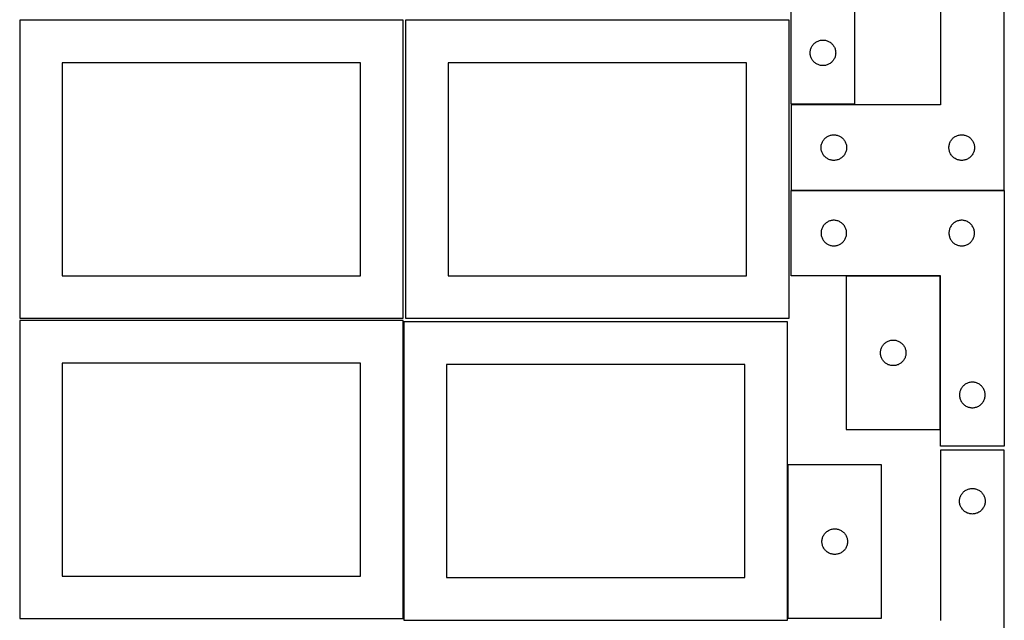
# Model space of a CAD drawing. Header units: millimetres. Extents: x 7 to 1243, y 7 to 2493.
# Tile 3 of 21: x 550 to 1243, y 428 to 851. Entities that reach past the tile are written whole.
import ezdxf

# ---------------------------------------------------------------- set-up
doc = ezdxf.new("R2010")
doc.units = ezdxf.units.MM
doc.layers.add('COMMON', color=5, linetype='CONTINUOUS', true_color=0x0000ff)
doc.layers.add('CUT', color=7, linetype='CONTINUOUS', true_color=0x000000)

msp = doc.modelspace()

# ---------------------------------------------------------------- linework, layer by layer
at = {"layer": 'COMMON'}
for p, q in [((1242.604731, 731.183871), (1092.604731, 731.183871)), ((1197.504731, 670.727906), (1197.504731, 562.727906))]:
    msp.add_line(p, q, dxfattribs=at)
at = {"layer": 'CUT'}
for p, q in [((1092.420705, 972.003127), (1092.420705, 792.003127)), ((1137.420705, 792.003127), (1137.420705, 912.003127)), ((1197.604731, 911.283871), (1197.604731, 791.283871)), ((1242.604731, 731.283871), (1242.604731, 911.283871)), ((819.562864, 851.083864), (549.562864, 851.083864)), ((549.562864, 851.083864), (549.562864, 641.083864)), ((819.562864, 641.083864), (819.562864, 851.083864)), ((1091.083738, 851.083864), (821.083738, 851.083864)), ((821.083738, 851.083864), (821.083738, 641.083864)), ((1091.083738, 641.083864), (1091.083738, 851.083864)), ((1106.605789, 831.447277), (1106.84885, 831.983725)), ((1106.84885, 831.983725), (1107.126476, 832.503127)), ((1107.126476, 832.503127), (1107.437478, 833.003259)), ((1107.437478, 833.003259), (1107.780525, 833.481979)), ((1107.780525, 833.481979), (1108.154147, 833.937239)), ((1108.154147, 833.937239), (1108.556744, 834.367088)), ((1108.556744, 834.367088), (1108.986593, 834.769685)), ((1108.986593, 834.769685), (1109.441852, 835.143307)), ((1109.441852, 835.143307), (1109.920573, 835.486353)), ((1109.920573, 835.486353), (1110.420705, 835.797355)), ((1110.420705, 835.797355), (1110.940107, 836.074981)), ((1110.940107, 836.074981), (1111.476554, 836.318042)), ((1111.476554, 836.318042), (1112.02775, 836.525498)), ((1112.02775, 836.525498), (1112.591334, 836.696459)), ((1112.591334, 836.696459), (1113.164892, 836.830194)), ((1113.164892, 836.830194), (1113.745969, 836.92613)), ((1113.745969, 836.92613), (1114.332077, 836.983857)), ((1114.332077, 836.983857), (1114.920705, 837.003127)), ((1114.920705, 837.003127), (1115.509333, 836.983857)), ((1115.509333, 836.983857), (1116.095441, 836.92613)), ((1116.095441, 836.92613), (1116.676518, 836.830194)), ((1116.676518, 836.830194), (1117.250076, 836.696459)), ((1117.250076, 836.696459), (1117.81366, 836.525498)), ((1117.81366, 836.525498), (1118.364856, 836.318042)), ((1118.364856, 836.318042), (1118.901303, 836.074981)), ((1118.901303, 836.074981), (1119.420705, 835.797355)), ((1119.420705, 835.797355), (1119.920837, 835.486353)), ((1119.920837, 835.486353), (1120.399558, 835.143307)), ((1120.399558, 835.143307), (1120.854817, 834.769685)), ((1120.854817, 834.769685), (1121.284666, 834.367088)), ((1121.284666, 834.367088), (1121.687263, 833.937239)), ((1121.687263, 833.937239), (1122.060885, 833.481979)), ((1122.060885, 833.481979), (1122.403931, 833.003259)), ((1122.403931, 833.003259), (1122.714934, 832.503127)), ((1122.714934, 832.503127), (1122.99256, 831.983725)), ((1122.99256, 831.983725), (1123.235621, 831.447277)), ((1105.920705, 828.003127), (1105.939975, 828.591755)), ((1105.939975, 827.414498), (1105.920705, 828.003127)), ((1105.939975, 828.591755), (1105.997701, 829.177862)), ((1105.997701, 826.828391), (1105.939975, 827.414498)), ((1105.997701, 829.177862), (1106.093637, 829.758939)), ((1106.093637, 826.247314), (1105.997701, 826.828391)), ((1106.093637, 829.758939), (1106.227372, 830.332498)), ((1106.227372, 825.673755), (1106.093637, 826.247314)), ((1106.227372, 830.332498), (1106.398334, 830.896082)), ((1106.398334, 825.110171), (1106.227372, 825.673755)), ((1106.398334, 830.896082), (1106.605789, 831.447277)), ((1106.605789, 824.558976), (1106.398334, 825.110171)), ((1123.235621, 831.447277), (1123.443076, 830.896082)), ((1123.443076, 825.110171), (1123.235621, 824.558976)), ((1123.443076, 830.896082), (1123.614037, 830.332498)), ((1123.614037, 825.673755), (1123.443076, 825.110171)), ((1123.614037, 830.332498), (1123.747772, 829.758939)), ((1123.747772, 826.247314), (1123.614037, 825.673755)), ((1123.747772, 829.758939), (1123.843709, 829.177862)), ((1123.843709, 826.828391), (1123.747772, 826.247314)), ((1123.843709, 829.177862), (1123.901435, 828.591755)), ((1123.901435, 827.414498), (1123.843709, 826.828391)), ((1123.901435, 828.591755), (1123.920705, 828.003127)), ((1123.920705, 828.003127), (1123.901435, 827.414498)), ((789.562864, 821.083864), (579.562864, 821.083864)), ((579.562864, 821.083864), (579.562864, 671.083864)), ((789.562864, 671.083864), (789.562864, 821.083864)), ((1061.083738, 821.083864), (851.083738, 821.083864)), ((851.083738, 821.083864), (851.083738, 671.083864)), ((1061.083738, 671.083864), (1061.083738, 821.083864)), ((1106.84885, 824.022528), (1106.605789, 824.558976)), ((1107.126476, 823.503127), (1106.84885, 824.022528)), ((1107.437478, 823.002994), (1107.126476, 823.503127)), ((1107.780525, 822.524274), (1107.437478, 823.002994)), ((1108.154147, 822.069014), (1107.780525, 822.524274)), ((1108.556744, 821.639166), (1108.154147, 822.069014)), ((1108.986593, 821.236568), (1108.556744, 821.639166)), ((1109.441852, 820.862946), (1108.986593, 821.236568)), ((1109.920573, 820.5199), (1109.441852, 820.862946)), ((1110.420705, 820.208898), (1109.920573, 820.5199)), ((1110.940107, 819.931272), (1110.420705, 820.208898)), ((1111.476554, 819.688211), (1110.940107, 819.931272)), ((1112.02775, 819.480755), (1111.476554, 819.688211)), ((1112.591334, 819.309794), (1112.02775, 819.480755)), ((1113.164892, 819.176059), (1112.591334, 819.309794)), ((1113.745969, 819.080123), (1113.164892, 819.176059)), ((1114.332077, 819.022396), (1113.745969, 819.080123)), ((1114.920705, 819.003127), (1114.332077, 819.022396)), ((1115.509333, 819.022396), (1114.920705, 819.003127)), ((1116.095441, 819.080123), (1115.509333, 819.022396)), ((1116.676518, 819.176059), (1116.095441, 819.080123)), ((1117.250076, 819.309794), (1116.676518, 819.176059)), ((1117.81366, 819.480755), (1117.250076, 819.309794)), ((1118.364856, 819.688211), (1117.81366, 819.480755)), ((1118.901303, 819.931272), (1118.364856, 819.688211)), ((1119.420705, 820.208898), (1118.901303, 819.931272)), ((1119.920837, 820.5199), (1119.420705, 820.208898)), ((1120.399558, 820.862946), (1119.920837, 820.5199)), ((1120.854817, 821.236568), (1120.399558, 820.862946)), ((1121.284666, 821.639166), (1120.854817, 821.236568)), ((1121.687263, 822.069014), (1121.284666, 821.639166)), ((1122.060885, 822.524274), (1121.687263, 822.069014)), ((1122.403931, 823.002994), (1122.060885, 822.524274)), ((1122.714934, 823.503127), (1122.403931, 823.002994)), ((1122.99256, 824.022528), (1122.714934, 823.503127)), ((1123.235621, 824.558976), (1122.99256, 824.022528)), ((1092.420705, 792.003127), (1137.420705, 792.003127)), ((1197.604731, 791.283871), (1092.604731, 791.283871)), ((1092.604731, 791.283871), (1092.604731, 731.283871)), ((1118.104731, 769.0781), (1118.624133, 769.355726)), ((1118.624133, 769.355726), (1119.16058, 769.598787)), ((1119.16058, 769.598787), (1119.711776, 769.806242)), ((1119.711776, 769.806242), (1120.27536, 769.977204)), ((1120.27536, 769.977204), (1120.848918, 770.110939)), ((1120.848918, 770.110939), (1121.429996, 770.206875)), ((1121.429996, 770.206875), (1122.016103, 770.264602)), ((1122.016103, 770.264602), (1122.604731, 770.283871)), ((1122.604731, 770.283871), (1123.19336, 770.264602)), ((1123.19336, 770.264602), (1123.779467, 770.206875)), ((1123.779467, 770.206875), (1124.360544, 770.110939)), ((1124.360544, 770.110939), (1124.934103, 769.977204)), ((1124.934103, 769.977204), (1125.497687, 769.806242)), ((1125.497687, 769.806242), (1126.048882, 769.598787)), ((1126.048882, 769.598787), (1126.58533, 769.355726)), ((1126.58533, 769.355726), (1127.104731, 769.0781)), ((1208.104731, 769.0781), (1208.624133, 769.355726)), ((1208.624133, 769.355726), (1209.16058, 769.598787)), ((1209.16058, 769.598787), (1209.711776, 769.806242)), ((1209.711776, 769.806242), (1210.27536, 769.977204)), ((1210.27536, 769.977204), (1210.848918, 770.110939)), ((1210.848918, 770.110939), (1211.429996, 770.206875)), ((1211.429996, 770.206875), (1212.016103, 770.264602)), ((1212.016103, 770.264602), (1212.604731, 770.283871)), ((1212.604731, 770.283871), (1213.19336, 770.264602)), ((1213.19336, 770.264602), (1213.779467, 770.206875)), ((1213.779467, 770.206875), (1214.360544, 770.110939)), ((1214.360544, 770.110939), (1214.934103, 769.977204)), ((1214.934103, 769.977204), (1215.497687, 769.806242)), ((1215.497687, 769.806242), (1216.048882, 769.598787)), ((1216.048882, 769.598787), (1216.58533, 769.355726)), ((1216.58533, 769.355726), (1217.104731, 769.0781)), ((1113.624001, 761.872499), (1113.681728, 762.458607)), ((1113.681728, 762.458607), (1113.777664, 763.039684)), ((1113.777664, 763.039684), (1113.911399, 763.613243)), ((1113.911399, 763.613243), (1114.08236, 764.176827)), ((1114.08236, 764.176827), (1114.289816, 764.728022)), ((1114.289816, 764.728022), (1114.532877, 765.26447)), ((1114.532877, 765.26447), (1114.810503, 765.783871)), ((1114.810503, 765.783871), (1115.121505, 766.284003)), ((1115.121505, 766.284003), (1115.464551, 766.762724)), ((1115.464551, 766.762724), (1115.838173, 767.217984)), ((1115.838173, 767.217984), (1116.24077, 767.647832)), ((1116.24077, 767.647832), (1116.670619, 768.05043)), ((1116.670619, 768.05043), (1117.125879, 768.424051)), ((1117.125879, 768.424051), (1117.604599, 768.767098)), ((1117.604599, 768.767098), (1118.104731, 769.0781)), ((1127.104731, 769.0781), (1127.604863, 768.767098)), ((1127.604863, 768.767098), (1128.083584, 768.424051)), ((1128.083584, 768.424051), (1128.538844, 768.05043)), ((1128.538844, 768.05043), (1128.968692, 767.647832)), ((1128.968692, 767.647832), (1129.37129, 767.217984)), ((1129.37129, 767.217984), (1129.744911, 766.762724)), ((1129.744911, 766.762724), (1130.087958, 766.284003)), ((1130.087958, 766.284003), (1130.39896, 765.783871)), ((1130.39896, 765.783871), (1130.676586, 765.26447)), ((1130.676586, 765.26447), (1130.919647, 764.728022)), ((1130.919647, 764.728022), (1131.127103, 764.176827)), ((1131.127103, 764.176827), (1131.298064, 763.613243)), ((1131.298064, 763.613243), (1131.431799, 763.039684)), ((1131.431799, 763.039684), (1131.527735, 762.458607)), ((1131.527735, 762.458607), (1131.585462, 761.872499)), ((1203.624001, 761.872499), (1203.681728, 762.458607)), ((1203.681728, 762.458607), (1203.777664, 763.039684)), ((1203.777664, 763.039684), (1203.911399, 763.613243)), ((1203.911399, 763.613243), (1204.08236, 764.176827)), ((1204.08236, 764.176827), (1204.289816, 764.728022)), ((1204.289816, 764.728022), (1204.532877, 765.26447)), ((1204.532877, 765.26447), (1204.810503, 765.783871)), ((1204.810503, 765.783871), (1205.121505, 766.284003)), ((1205.121505, 766.284003), (1205.464551, 766.762724)), ((1205.464551, 766.762724), (1205.838173, 767.217984)), ((1205.838173, 767.217984), (1206.24077, 767.647832)), ((1206.24077, 767.647832), (1206.670619, 768.05043)), ((1206.670619, 768.05043), (1207.125879, 768.424051)), ((1207.125879, 768.424051), (1207.604599, 768.767098)), ((1207.604599, 768.767098), (1208.104731, 769.0781)), ((1217.104731, 769.0781), (1217.604863, 768.767098)), ((1217.604863, 768.767098), (1218.083584, 768.424051)), ((1218.083584, 768.424051), (1218.538844, 768.05043)), ((1218.538844, 768.05043), (1218.968692, 767.647832)), ((1218.968692, 767.647832), (1219.37129, 767.217984)), ((1219.37129, 767.217984), (1219.744911, 766.762724)), ((1219.744911, 766.762724), (1220.087958, 766.284003)), ((1220.087958, 766.284003), (1220.39896, 765.783871)), ((1220.39896, 765.783871), (1220.676586, 765.26447)), ((1220.676586, 765.26447), (1220.919647, 764.728022)), ((1220.919647, 764.728022), (1221.127103, 764.176827)), ((1221.127103, 764.176827), (1221.298064, 763.613243)), ((1221.298064, 763.613243), (1221.431799, 763.039684)), ((1221.431799, 763.039684), (1221.527735, 762.458607)), ((1221.527735, 762.458607), (1221.585462, 761.872499)), ((1113.604731, 761.283871), (1113.624001, 761.872499)), ((1113.624001, 760.695243), (1113.604731, 761.283871)), ((1113.681728, 760.109136), (1113.624001, 760.695243)), ((1113.777664, 759.528058), (1113.681728, 760.109136)), ((1113.911399, 758.9545), (1113.777664, 759.528058)), ((1114.08236, 758.390916), (1113.911399, 758.9545)), ((1114.289816, 757.83972), (1114.08236, 758.390916)), ((1114.532877, 757.303273), (1114.289816, 757.83972)), ((1114.810503, 756.783871), (1114.532877, 757.303273)), ((1115.121505, 756.283739), (1114.810503, 756.783871)), ((1115.464551, 755.805018), (1115.121505, 756.283739)), ((1115.838173, 755.349759), (1115.464551, 755.805018)), ((1129.744911, 755.805018), (1129.37129, 755.349759)), ((1130.087958, 756.283739), (1129.744911, 755.805018)), ((1130.39896, 756.783871), (1130.087958, 756.283739)), ((1130.676586, 757.303273), (1130.39896, 756.783871)), ((1130.919647, 757.83972), (1130.676586, 757.303273)), ((1131.127103, 758.390916), (1130.919647, 757.83972)), ((1131.298064, 758.9545), (1131.127103, 758.390916)), ((1131.431799, 759.528058), (1131.298064, 758.9545)), ((1131.527735, 760.109136), (1131.431799, 759.528058)), ((1131.585462, 760.695243), (1131.527735, 760.109136)), ((1131.585462, 761.872499), (1131.604731, 761.283871)), ((1131.604731, 761.283871), (1131.585462, 760.695243)), ((1203.604731, 761.283871), (1203.624001, 761.872499)), ((1203.624001, 760.695243), (1203.604731, 761.283871)), ((1203.681728, 760.109136), (1203.624001, 760.695243)), ((1203.777664, 759.528058), (1203.681728, 760.109136)), ((1203.911399, 758.9545), (1203.777664, 759.528058)), ((1204.08236, 758.390916), (1203.911399, 758.9545)), ((1204.289816, 757.83972), (1204.08236, 758.390916)), ((1204.532877, 757.303273), (1204.289816, 757.83972)), ((1204.810503, 756.783871), (1204.532877, 757.303273)), ((1205.121505, 756.283739), (1204.810503, 756.783871)), ((1205.464551, 755.805018), (1205.121505, 756.283739)), ((1205.838173, 755.349759), (1205.464551, 755.805018)), ((1219.744911, 755.805018), (1219.37129, 755.349759)), ((1220.087958, 756.283739), (1219.744911, 755.805018)), ((1220.39896, 756.783871), (1220.087958, 756.283739)), ((1220.676586, 757.303273), (1220.39896, 756.783871)), ((1220.919647, 757.83972), (1220.676586, 757.303273)), ((1221.127103, 758.390916), (1220.919647, 757.83972)), ((1221.298064, 758.9545), (1221.127103, 758.390916)), ((1221.431799, 759.528058), (1221.298064, 758.9545)), ((1221.527735, 760.109136), (1221.431799, 759.528058)), ((1221.585462, 760.695243), (1221.527735, 760.109136)), ((1221.585462, 761.872499), (1221.604731, 761.283871)), ((1221.604731, 761.283871), (1221.585462, 760.695243)), ((1116.24077, 754.91991), (1115.838173, 755.349759)), ((1116.670619, 754.517313), (1116.24077, 754.91991)), ((1117.125879, 754.143691), (1116.670619, 754.517313)), ((1117.604599, 753.800645), (1117.125879, 754.143691)), ((1118.104731, 753.489643), (1117.604599, 753.800645)), ((1118.624133, 753.212017), (1118.104731, 753.489643)), ((1119.16058, 752.968956), (1118.624133, 753.212017)), ((1119.711776, 752.7615), (1119.16058, 752.968956)), ((1120.27536, 752.590539), (1119.711776, 752.7615)), ((1120.848918, 752.456804), (1120.27536, 752.590539)), ((1121.429996, 752.360868), (1120.848918, 752.456804)), ((1122.016103, 752.303141), (1121.429996, 752.360868)), ((1122.604731, 752.283871), (1122.016103, 752.303141)), ((1123.19336, 752.303141), (1122.604731, 752.283871)), ((1123.779467, 752.360868), (1123.19336, 752.303141)), ((1124.360544, 752.456804), (1123.779467, 752.360868)), ((1124.934103, 752.590539), (1124.360544, 752.456804)), ((1125.497687, 752.7615), (1124.934103, 752.590539)), ((1126.048882, 752.968956), (1125.497687, 752.7615)), ((1126.58533, 753.212017), (1126.048882, 752.968956)), ((1127.104731, 753.489643), (1126.58533, 753.212017)), ((1127.604863, 753.800645), (1127.104731, 753.489643)), ((1128.083584, 754.143691), (1127.604863, 753.800645)), ((1128.538844, 754.517313), (1128.083584, 754.143691)), ((1128.968692, 754.91991), (1128.538844, 754.517313)), ((1129.37129, 755.349759), (1128.968692, 754.91991)), ((1206.24077, 754.91991), (1205.838173, 755.349759)), ((1206.670619, 754.517313), (1206.24077, 754.91991)), ((1207.125879, 754.143691), (1206.670619, 754.517313)), ((1207.604599, 753.800645), (1207.125879, 754.143691)), ((1208.104731, 753.489643), (1207.604599, 753.800645)), ((1208.624133, 753.212017), (1208.104731, 753.489643)), ((1209.16058, 752.968956), (1208.624133, 753.212017)), ((1209.711776, 752.7615), (1209.16058, 752.968956)), ((1210.27536, 752.590539), (1209.711776, 752.7615)), ((1210.848918, 752.456804), (1210.27536, 752.590539)), ((1211.429996, 752.360868), (1210.848918, 752.456804)), ((1212.016103, 752.303141), (1211.429996, 752.360868)), ((1212.604731, 752.283871), (1212.016103, 752.303141)), ((1213.19336, 752.303141), (1212.604731, 752.283871)), ((1213.779467, 752.360868), (1213.19336, 752.303141)), ((1214.360544, 752.456804), (1213.779467, 752.360868)), ((1214.934103, 752.590539), (1214.360544, 752.456804)), ((1215.497687, 752.7615), (1214.934103, 752.590539)), ((1216.048882, 752.968956), (1215.497687, 752.7615)), ((1216.58533, 753.212017), (1216.048882, 752.968956)), ((1217.104731, 753.489643), (1216.58533, 753.212017)), ((1217.604863, 753.800645), (1217.104731, 753.489643)), ((1218.083584, 754.143691), (1217.604863, 753.800645)), ((1218.538844, 754.517313), (1218.083584, 754.143691)), ((1218.968692, 754.91991), (1218.538844, 754.517313)), ((1219.37129, 755.349759), (1218.968692, 754.91991)), ((1092.604731, 731.283871), (1242.604731, 731.283871)), ((1092.604731, 671.08387), (1092.604731, 731.08387)), ((1092.604731, 731.08387), (1242.604731, 731.08387)), ((1242.604731, 731.08387), (1242.604731, 551.08387)), ((1115.838173, 707.017983), (1115.464551, 706.562723)), ((1116.24077, 707.447831), (1115.838173, 707.017983)), ((1116.670619, 707.850429), (1116.24077, 707.447831)), ((1117.125879, 708.22405), (1116.670619, 707.850429)), ((1117.604599, 708.567097), (1117.125879, 708.22405)), ((1118.104731, 708.878099), (1117.604599, 708.567097)), ((1118.624133, 709.155725), (1118.104731, 708.878099)), ((1119.16058, 709.398786), (1118.624133, 709.155725)), ((1119.711776, 709.606241), (1119.16058, 709.398786)), ((1120.27536, 709.777203), (1119.711776, 709.606241)), ((1120.848918, 709.910938), (1120.27536, 709.777203)), ((1121.429996, 710.006874), (1120.848918, 709.910938)), ((1122.016103, 710.064601), (1121.429996, 710.006874)), ((1122.604731, 710.08387), (1122.016103, 710.064601)), ((1123.19336, 710.064601), (1122.604731, 710.08387)), ((1123.779467, 710.006874), (1123.19336, 710.064601)), ((1124.360544, 709.910938), (1123.779467, 710.006874)), ((1124.934103, 709.777203), (1124.360544, 709.910938)), ((1125.497687, 709.606241), (1124.934103, 709.777203)), ((1126.048882, 709.398786), (1125.497687, 709.606241)), ((1126.58533, 709.155725), (1126.048882, 709.398786)), ((1127.104731, 708.878099), (1126.58533, 709.155725)), ((1127.604863, 708.567097), (1127.104731, 708.878099)), ((1128.083584, 708.22405), (1127.604863, 708.567097)), ((1128.538844, 707.850429), (1128.083584, 708.22405)), ((1128.968692, 707.447831), (1128.538844, 707.850429)), ((1129.37129, 707.017983), (1128.968692, 707.447831)), ((1129.744911, 706.562723), (1129.37129, 707.017983)), ((1205.838173, 707.017983), (1205.464551, 706.562723)), ((1206.24077, 707.447831), (1205.838173, 707.017983)), ((1206.670619, 707.850429), (1206.24077, 707.447831)), ((1207.125879, 708.22405), (1206.670619, 707.850429)), ((1207.604599, 708.567097), (1207.125879, 708.22405)), ((1208.104731, 708.878099), (1207.604599, 708.567097)), ((1208.624133, 709.155725), (1208.104731, 708.878099)), ((1209.16058, 709.398786), (1208.624133, 709.155725)), ((1209.711776, 709.606241), (1209.16058, 709.398786)), ((1210.27536, 709.777203), (1209.711776, 709.606241)), ((1210.848918, 709.910938), (1210.27536, 709.777203)), ((1211.429996, 710.006874), (1210.848918, 709.910938)), ((1212.016103, 710.064601), (1211.429996, 710.006874)), ((1212.604731, 710.08387), (1212.016103, 710.064601)), ((1213.19336, 710.064601), (1212.604731, 710.08387)), ((1213.779467, 710.006874), (1213.19336, 710.064601)), ((1214.360544, 709.910938), (1213.779467, 710.006874)), ((1214.934103, 709.777203), (1214.360544, 709.910938)), ((1215.497687, 709.606241), (1214.934103, 709.777203)), ((1216.048882, 709.398786), (1215.497687, 709.606241)), ((1216.58533, 709.155725), (1216.048882, 709.398786)), ((1217.104731, 708.878099), (1216.58533, 709.155725)), ((1217.604863, 708.567097), (1217.104731, 708.878099)), ((1218.083584, 708.22405), (1217.604863, 708.567097)), ((1218.538844, 707.850429), (1218.083584, 708.22405)), ((1218.968692, 707.447831), (1218.538844, 707.850429)), ((1219.37129, 707.017983), (1218.968692, 707.447831)), ((1219.744911, 706.562723), (1219.37129, 707.017983)), ((1113.624001, 701.672498), (1113.604731, 701.08387)), ((1113.604731, 701.08387), (1113.624001, 700.495242)), ((1113.681728, 702.258606), (1113.624001, 701.672498)), ((1113.624001, 700.495242), (1113.681728, 699.909135)), ((1113.777664, 702.839683), (1113.681728, 702.258606)), ((1113.911399, 703.413242), (1113.777664, 702.839683)), ((1114.08236, 703.976826), (1113.911399, 703.413242)), ((1114.289816, 704.528021), (1114.08236, 703.976826)), ((1114.532877, 705.064469), (1114.289816, 704.528021)), ((1114.810503, 705.58387), (1114.532877, 705.064469)), ((1115.121505, 706.084002), (1114.810503, 705.58387)), ((1115.464551, 706.562723), (1115.121505, 706.084002)), ((1130.087958, 706.084002), (1129.744911, 706.562723)), ((1130.39896, 705.58387), (1130.087958, 706.084002)), ((1130.676586, 705.064469), (1130.39896, 705.58387)), ((1130.919647, 704.528021), (1130.676586, 705.064469)), ((1131.127103, 703.976826), (1130.919647, 704.528021)), ((1131.298064, 703.413242), (1131.127103, 703.976826)), ((1131.431799, 702.839683), (1131.298064, 703.413242)), ((1131.527735, 702.258606), (1131.431799, 702.839683)), ((1131.585462, 701.672498), (1131.527735, 702.258606)), ((1131.527735, 699.909135), (1131.585462, 700.495242)), ((1131.604731, 701.08387), (1131.585462, 701.672498)), ((1131.585462, 700.495242), (1131.604731, 701.08387)), ((1203.624001, 701.672498), (1203.604731, 701.08387)), ((1203.604731, 701.08387), (1203.624001, 700.495242)), ((1203.681728, 702.258606), (1203.624001, 701.672498)), ((1203.624001, 700.495242), (1203.681728, 699.909135)), ((1203.777664, 702.839683), (1203.681728, 702.258606)), ((1203.911399, 703.413242), (1203.777664, 702.839683)), ((1204.08236, 703.976826), (1203.911399, 703.413242)), ((1204.289816, 704.528021), (1204.08236, 703.976826)), ((1204.532877, 705.064469), (1204.289816, 704.528021)), ((1204.810503, 705.58387), (1204.532877, 705.064469)), ((1205.121505, 706.084002), (1204.810503, 705.58387)), ((1205.464551, 706.562723), (1205.121505, 706.084002)), ((1220.087958, 706.084002), (1219.744911, 706.562723)), ((1220.39896, 705.58387), (1220.087958, 706.084002)), ((1220.676586, 705.064469), (1220.39896, 705.58387)), ((1220.919647, 704.528021), (1220.676586, 705.064469)), ((1221.127103, 703.976826), (1220.919647, 704.528021)), ((1221.298064, 703.413242), (1221.127103, 703.976826)), ((1221.431799, 702.839683), (1221.298064, 703.413242)), ((1221.527735, 702.258606), (1221.431799, 702.839683)), ((1221.585462, 701.672498), (1221.527735, 702.258606)), ((1221.527735, 699.909135), (1221.585462, 700.495242)), ((1221.604731, 701.08387), (1221.585462, 701.672498)), ((1221.585462, 700.495242), (1221.604731, 701.08387)), ((1113.681728, 699.909135), (1113.777664, 699.328057)), ((1113.777664, 699.328057), (1113.911399, 698.754499)), ((1113.911399, 698.754499), (1114.08236, 698.190915)), ((1114.08236, 698.190915), (1114.289816, 697.639719)), ((1114.289816, 697.639719), (1114.532877, 697.103272)), ((1114.532877, 697.103272), (1114.810503, 696.58387)), ((1114.810503, 696.58387), (1115.121505, 696.083738)), ((1115.121505, 696.083738), (1115.464551, 695.605017)), ((1115.464551, 695.605017), (1115.838173, 695.149758)), ((1115.838173, 695.149758), (1116.24077, 694.719909)), ((1116.24077, 694.719909), (1116.670619, 694.317312)), ((1116.670619, 694.317312), (1117.125879, 693.94369)), ((1117.125879, 693.94369), (1117.604599, 693.600644)), ((1117.604599, 693.600644), (1118.104731, 693.289642)), ((1118.104731, 693.289642), (1118.624133, 693.012016)), ((1126.58533, 693.012016), (1127.104731, 693.289642)), ((1127.104731, 693.289642), (1127.604863, 693.600644)), ((1127.604863, 693.600644), (1128.083584, 693.94369)), ((1128.083584, 693.94369), (1128.538844, 694.317312)), ((1128.538844, 694.317312), (1128.968692, 694.719909)), ((1128.968692, 694.719909), (1129.37129, 695.149758)), ((1129.37129, 695.149758), (1129.744911, 695.605017)), ((1129.744911, 695.605017), (1130.087958, 696.083738)), ((1130.087958, 696.083738), (1130.39896, 696.58387)), ((1130.39896, 696.58387), (1130.676586, 697.103272)), ((1130.676586, 697.103272), (1130.919647, 697.639719)), ((1130.919647, 697.639719), (1131.127103, 698.190915)), ((1131.127103, 698.190915), (1131.298064, 698.754499)), ((1131.298064, 698.754499), (1131.431799, 699.328057)), ((1131.431799, 699.328057), (1131.527735, 699.909135)), ((1203.681728, 699.909135), (1203.777664, 699.328057)), ((1203.777664, 699.328057), (1203.911399, 698.754499)), ((1203.911399, 698.754499), (1204.08236, 698.190915)), ((1204.08236, 698.190915), (1204.289816, 697.639719)), ((1204.289816, 697.639719), (1204.532877, 697.103272)), ((1204.532877, 697.103272), (1204.810503, 696.58387)), ((1204.810503, 696.58387), (1205.121505, 696.083738)), ((1205.121505, 696.083738), (1205.464551, 695.605017)), ((1205.464551, 695.605017), (1205.838173, 695.149758)), ((1205.838173, 695.149758), (1206.24077, 694.719909)), ((1206.24077, 694.719909), (1206.670619, 694.317312)), ((1206.670619, 694.317312), (1207.125879, 693.94369)), ((1207.125879, 693.94369), (1207.604599, 693.600644)), ((1207.604599, 693.600644), (1208.104731, 693.289642)), ((1208.104731, 693.289642), (1208.624133, 693.012016)), ((1216.58533, 693.012016), (1217.104731, 693.289642)), ((1217.104731, 693.289642), (1217.604863, 693.600644)), ((1217.604863, 693.600644), (1218.083584, 693.94369)), ((1218.083584, 693.94369), (1218.538844, 694.317312)), ((1218.538844, 694.317312), (1218.968692, 694.719909)), ((1218.968692, 694.719909), (1219.37129, 695.149758)), ((1219.37129, 695.149758), (1219.744911, 695.605017)), ((1219.744911, 695.605017), (1220.087958, 696.083738)), ((1220.087958, 696.083738), (1220.39896, 696.58387)), ((1220.39896, 696.58387), (1220.676586, 697.103272)), ((1220.676586, 697.103272), (1220.919647, 697.639719)), ((1220.919647, 697.639719), (1221.127103, 698.190915)), ((1221.127103, 698.190915), (1221.298064, 698.754499)), ((1221.298064, 698.754499), (1221.431799, 699.328057)), ((1221.431799, 699.328057), (1221.527735, 699.909135)), ((1118.624133, 693.012016), (1119.16058, 692.768955)), ((1119.16058, 692.768955), (1119.711776, 692.561499)), ((1119.711776, 692.561499), (1120.27536, 692.390538)), ((1120.27536, 692.390538), (1120.848918, 692.256803)), ((1120.848918, 692.256803), (1121.429996, 692.160867)), ((1121.429996, 692.160867), (1122.016103, 692.10314)), ((1122.016103, 692.10314), (1122.604731, 692.08387)), ((1122.604731, 692.08387), (1123.19336, 692.10314)), ((1123.19336, 692.10314), (1123.779467, 692.160867)), ((1123.779467, 692.160867), (1124.360544, 692.256803)), ((1124.360544, 692.256803), (1124.934103, 692.390538)), ((1124.934103, 692.390538), (1125.497687, 692.561499)), ((1125.497687, 692.561499), (1126.048882, 692.768955)), ((1126.048882, 692.768955), (1126.58533, 693.012016)), ((1208.624133, 693.012016), (1209.16058, 692.768955)), ((1209.16058, 692.768955), (1209.711776, 692.561499)), ((1209.711776, 692.561499), (1210.27536, 692.390538)), ((1210.27536, 692.390538), (1210.848918, 692.256803)), ((1210.848918, 692.256803), (1211.429996, 692.160867)), ((1211.429996, 692.160867), (1212.016103, 692.10314)), ((1212.016103, 692.10314), (1212.604731, 692.08387)), ((1212.604731, 692.08387), (1213.19336, 692.10314)), ((1213.19336, 692.10314), (1213.779467, 692.160867)), ((1213.779467, 692.160867), (1214.360544, 692.256803)), ((1214.360544, 692.256803), (1214.934103, 692.390538)), ((1214.934103, 692.390538), (1215.497687, 692.561499)), ((1215.497687, 692.561499), (1216.048882, 692.768955)), ((1216.048882, 692.768955), (1216.58533, 693.012016)), ((579.562864, 671.083864), (789.562864, 671.083864)), ((851.083738, 671.083864), (1061.083738, 671.083864)), ((1197.604731, 671.08387), (1092.604731, 671.08387)), ((1131.40473, 670.727906), (1131.40473, 562.727906)), ((1197.40473, 670.727906), (1131.40473, 670.727906)), ((1197.40473, 562.727906), (1197.40473, 670.727906)), ((1197.604731, 551.08387), (1197.604731, 671.08387)), ((549.562864, 641.083864), (819.562864, 641.083864)), ((819.562864, 639.562929), (549.562864, 639.562929)), ((549.562864, 639.562929), (549.562864, 429.562929)), ((819.562864, 429.562929), (819.562864, 639.562929)), ((1090.032682, 638.511903), (820.032682, 638.511903)), ((820.032682, 638.511903), (820.032682, 428.511903)), ((821.083738, 641.083864), (1091.083738, 641.083864)), ((1090.032682, 428.511903), (1090.032682, 638.511903)), ((1158.470618, 623.494464), (1158.925878, 623.868086)), ((1158.925878, 623.868086), (1159.404598, 624.211132)), ((1159.404598, 624.211132), (1159.90473, 624.522134)), ((1159.90473, 624.522134), (1160.424132, 624.79976)), ((1160.424132, 624.79976), (1160.960579, 625.042821)), ((1160.960579, 625.042821), (1161.511775, 625.250277)), ((1161.511775, 625.250277), (1162.075359, 625.421238)), ((1162.075359, 625.421238), (1162.648917, 625.554973)), ((1162.648917, 625.554973), (1163.229995, 625.650909)), ((1163.229995, 625.650909), (1163.816102, 625.708636)), ((1163.816102, 625.708636), (1164.40473, 625.727906)), ((1164.40473, 625.727906), (1164.993359, 625.708636)), ((1164.993359, 625.708636), (1165.579466, 625.650909)), ((1165.579466, 625.650909), (1166.160543, 625.554973)), ((1166.160543, 625.554973), (1166.734102, 625.421238)), ((1166.734102, 625.421238), (1167.297686, 625.250277)), ((1167.297686, 625.250277), (1167.848881, 625.042821)), ((1167.848881, 625.042821), (1168.385329, 624.79976)), ((1168.385329, 624.79976), (1168.90473, 624.522134)), ((1168.90473, 624.522134), (1169.404862, 624.211132)), ((1169.404862, 624.211132), (1169.883583, 623.868086)), ((1169.883583, 623.868086), (1170.338843, 623.494464)), ((1155.40473, 616.727906), (1155.424, 617.316534)), ((1155.424, 617.316534), (1155.481727, 617.902641)), ((1155.481727, 617.902641), (1155.577663, 618.483718)), ((1155.577663, 618.483718), (1155.711398, 619.057277)), ((1155.711398, 619.057277), (1155.882359, 619.620861)), ((1155.882359, 619.620861), (1156.089815, 620.172056)), ((1156.089815, 620.172056), (1156.332876, 620.708504)), ((1156.332876, 620.708504), (1156.610502, 621.227906)), ((1156.610502, 621.227906), (1156.921504, 621.728038)), ((1156.921504, 621.728038), (1157.26455, 622.206758)), ((1157.26455, 622.206758), (1157.638172, 622.662018)), ((1157.638172, 622.662018), (1158.040769, 623.091867)), ((1158.040769, 623.091867), (1158.470618, 623.494464)), ((1170.338843, 623.494464), (1170.768691, 623.091867)), ((1170.768691, 623.091867), (1171.171289, 622.662018)), ((1171.171289, 622.662018), (1171.54491, 622.206758)), ((1171.54491, 622.206758), (1171.887957, 621.728038)), ((1171.887957, 621.728038), (1172.198959, 621.227906)), ((1172.198959, 621.227906), (1172.476585, 620.708504)), ((1172.476585, 620.708504), (1172.719646, 620.172056)), ((1172.719646, 620.172056), (1172.927102, 619.620861)), ((1172.927102, 619.620861), (1173.098063, 619.057277)), ((1173.098063, 619.057277), (1173.231798, 618.483718)), ((1173.231798, 618.483718), (1173.327734, 617.902641)), ((1173.327734, 617.902641), (1173.385461, 617.316534)), ((1173.385461, 617.316534), (1173.40473, 616.727906)), ((1155.424, 616.139277), (1155.40473, 616.727906)), ((1155.481727, 615.55317), (1155.424, 616.139277)), ((1155.577663, 614.972093), (1155.481727, 615.55317)), ((1155.711398, 614.398534), (1155.577663, 614.972093)), ((1155.882359, 613.83495), (1155.711398, 614.398534)), ((1156.089815, 613.283755), (1155.882359, 613.83495)), ((1156.332876, 612.747307), (1156.089815, 613.283755)), ((1156.610502, 612.227906), (1156.332876, 612.747307)), ((1156.921504, 611.727773), (1156.610502, 612.227906)), ((1157.26455, 611.249053), (1156.921504, 611.727773)), ((1157.638172, 610.793793), (1157.26455, 611.249053)), ((1158.040769, 610.363945), (1157.638172, 610.793793)), ((1158.470618, 609.961347), (1158.040769, 610.363945)), ((1158.925878, 609.587726), (1158.470618, 609.961347)), ((1170.338843, 609.961347), (1169.883583, 609.587726)), ((1170.768691, 610.363945), (1170.338843, 609.961347)), ((1171.171289, 610.793793), (1170.768691, 610.363945)), ((1171.54491, 611.249053), (1171.171289, 610.793793)), ((1171.887957, 611.727773), (1171.54491, 611.249053)), ((1172.198959, 612.227906), (1171.887957, 611.727773)), ((1172.476585, 612.747307), (1172.198959, 612.227906)), ((1172.719646, 613.283755), (1172.476585, 612.747307)), ((1172.927102, 613.83495), (1172.719646, 613.283755)), ((1173.098063, 614.398534), (1172.927102, 613.83495)), ((1173.231798, 614.972093), (1173.098063, 614.398534)), ((1173.327734, 615.55317), (1173.231798, 614.972093)), ((1173.385461, 616.139277), (1173.327734, 615.55317)), ((1173.40473, 616.727906), (1173.385461, 616.139277)), ((789.562864, 609.562929), (579.562864, 609.562929)), ((579.562864, 609.562929), (579.562864, 459.562929)), ((789.562864, 459.562929), (789.562864, 609.562929)), ((1060.032682, 608.511903), (850.032682, 608.511903)), ((850.032682, 608.511903), (850.032682, 458.511903)), ((1060.032682, 458.511903), (1060.032682, 608.511903)), ((1159.404598, 609.244679), (1158.925878, 609.587726)), ((1159.90473, 608.933677), (1159.404598, 609.244679)), ((1160.424132, 608.656051), (1159.90473, 608.933677)), ((1160.960579, 608.41299), (1160.424132, 608.656051)), ((1161.511775, 608.205534), (1160.960579, 608.41299)), ((1162.075359, 608.034573), (1161.511775, 608.205534)), ((1162.648917, 607.900838), (1162.075359, 608.034573)), ((1163.229995, 607.804902), (1162.648917, 607.900838)), ((1163.816102, 607.747175), (1163.229995, 607.804902)), ((1164.40473, 607.727906), (1163.816102, 607.747175)), ((1164.993359, 607.747175), (1164.40473, 607.727906)), ((1165.579466, 607.804902), (1164.993359, 607.747175)), ((1166.160543, 607.900838), (1165.579466, 607.804902)), ((1166.734102, 608.034573), (1166.160543, 607.900838)), ((1167.297686, 608.205534), (1166.734102, 608.034573)), ((1167.848881, 608.41299), (1167.297686, 608.205534)), ((1168.385329, 608.656051), (1167.848881, 608.41299)), ((1168.90473, 608.933677), (1168.385329, 608.656051)), ((1169.404862, 609.244679), (1168.90473, 608.933677)), ((1169.883583, 609.587726), (1169.404862, 609.244679)), ((1219.516103, 596.064601), (1218.929996, 596.006874)), ((1220.104731, 596.08387), (1219.516103, 596.064601)), ((1220.69336, 596.064601), (1220.104731, 596.08387)), ((1221.279467, 596.006874), (1220.69336, 596.064601)), ((1211.411399, 589.413242), (1211.277664, 588.839683)), ((1211.58236, 589.976826), (1211.411399, 589.413242)), ((1211.789816, 590.528021), (1211.58236, 589.976826)), ((1212.032877, 591.064469), (1211.789816, 590.528021)), ((1212.310503, 591.58387), (1212.032877, 591.064469)), ((1212.621505, 592.084002), (1212.310503, 591.58387)), ((1212.964551, 592.562723), (1212.621505, 592.084002)), ((1213.338173, 593.017983), (1212.964551, 592.562723)), ((1213.74077, 593.447831), (1213.338173, 593.017983)), ((1214.170619, 593.850429), (1213.74077, 593.447831)), ((1214.625879, 594.22405), (1214.170619, 593.850429)), ((1215.104599, 594.567097), (1214.625879, 594.22405)), ((1215.604731, 594.878099), (1215.104599, 594.567097)), ((1216.124133, 595.155725), (1215.604731, 594.878099)), ((1216.66058, 595.398786), (1216.124133, 595.155725)), ((1217.211776, 595.606241), (1216.66058, 595.398786)), ((1217.77536, 595.777203), (1217.211776, 595.606241)), ((1218.348918, 595.910938), (1217.77536, 595.777203)), ((1218.929996, 596.006874), (1218.348918, 595.910938)), ((1221.860544, 595.910938), (1221.279467, 596.006874)), ((1222.434103, 595.777203), (1221.860544, 595.910938)), ((1222.997687, 595.606241), (1222.434103, 595.777203)), ((1223.548882, 595.398786), (1222.997687, 595.606241)), ((1224.08533, 595.155725), (1223.548882, 595.398786)), ((1224.604731, 594.878099), (1224.08533, 595.155725)), ((1225.104863, 594.567097), (1224.604731, 594.878099)), ((1225.583584, 594.22405), (1225.104863, 594.567097)), ((1226.038844, 593.850429), (1225.583584, 594.22405)), ((1226.468692, 593.447831), (1226.038844, 593.850429)), ((1226.87129, 593.017983), (1226.468692, 593.447831)), ((1227.244911, 592.562723), (1226.87129, 593.017983)), ((1227.587958, 592.084002), (1227.244911, 592.562723)), ((1227.89896, 591.58387), (1227.587958, 592.084002)), ((1228.176586, 591.064469), (1227.89896, 591.58387)), ((1228.419647, 590.528021), (1228.176586, 591.064469)), ((1228.627103, 589.976826), (1228.419647, 590.528021)), ((1228.798064, 589.413242), (1228.627103, 589.976826)), ((1228.931799, 588.839683), (1228.798064, 589.413242)), ((1211.124001, 587.672498), (1211.104731, 587.08387)), ((1211.104731, 587.08387), (1211.124001, 586.495242)), ((1211.181728, 588.258606), (1211.124001, 587.672498)), ((1211.124001, 586.495242), (1211.181728, 585.909135)), ((1211.277664, 588.839683), (1211.181728, 588.258606)), ((1211.181728, 585.909135), (1211.277664, 585.328057)), ((1211.277664, 585.328057), (1211.411399, 584.754499)), ((1211.411399, 584.754499), (1211.58236, 584.190915)), ((1211.58236, 584.190915), (1211.789816, 583.639719)), ((1211.789816, 583.639719), (1212.032877, 583.103272)), ((1212.032877, 583.103272), (1212.310503, 582.58387)), ((1212.310503, 582.58387), (1212.621505, 582.083738)), ((1227.587958, 582.083738), (1227.89896, 582.58387)), ((1227.89896, 582.58387), (1228.176586, 583.103272)), ((1228.176586, 583.103272), (1228.419647, 583.639719)), ((1228.419647, 583.639719), (1228.627103, 584.190915)), ((1228.627103, 584.190915), (1228.798064, 584.754499)), ((1228.798064, 584.754499), (1228.931799, 585.328057)), ((1229.027735, 588.258606), (1228.931799, 588.839683)), ((1228.931799, 585.328057), (1229.027735, 585.909135)), ((1229.085462, 587.672498), (1229.027735, 588.258606)), ((1229.027735, 585.909135), (1229.085462, 586.495242)), ((1229.104731, 587.08387), (1229.085462, 587.672498)), ((1229.085462, 586.495242), (1229.104731, 587.08387)), ((1212.621505, 582.083738), (1212.964551, 581.605017)), ((1212.964551, 581.605017), (1213.338173, 581.149758)), ((1213.338173, 581.149758), (1213.74077, 580.719909)), ((1213.74077, 580.719909), (1214.170619, 580.317312)), ((1214.170619, 580.317312), (1214.625879, 579.94369)), ((1214.625879, 579.94369), (1215.104599, 579.600644)), ((1215.104599, 579.600644), (1215.604731, 579.289642)), ((1215.604731, 579.289642), (1216.124133, 579.012016)), ((1216.124133, 579.012016), (1216.66058, 578.768955)), ((1216.66058, 578.768955), (1217.211776, 578.561499)), ((1217.211776, 578.561499), (1217.77536, 578.390538)), ((1217.77536, 578.390538), (1218.348918, 578.256803)), ((1218.348918, 578.256803), (1218.929996, 578.160867)), ((1218.929996, 578.160867), (1219.516103, 578.10314)), ((1219.516103, 578.10314), (1220.104731, 578.08387)), ((1220.104731, 578.08387), (1220.69336, 578.10314)), ((1220.69336, 578.10314), (1221.279467, 578.160867)), ((1221.279467, 578.160867), (1221.860544, 578.256803)), ((1221.860544, 578.256803), (1222.434103, 578.390538)), ((1222.434103, 578.390538), (1222.997687, 578.561499)), ((1222.997687, 578.561499), (1223.548882, 578.768955)), ((1223.548882, 578.768955), (1224.08533, 579.012016)), ((1224.08533, 579.012016), (1224.604731, 579.289642)), ((1224.604731, 579.289642), (1225.104863, 579.600644)), ((1225.104863, 579.600644), (1225.583584, 579.94369)), ((1225.583584, 579.94369), (1226.038844, 580.317312)), ((1226.038844, 580.317312), (1226.468692, 580.719909)), ((1226.468692, 580.719909), (1226.87129, 581.149758)), ((1226.87129, 581.149758), (1227.244911, 581.605017)), ((1227.244911, 581.605017), (1227.587958, 582.083738)), ((1131.40473, 562.727906), (1197.40473, 562.727906)), ((1242.604731, 551.08387), (1197.604731, 551.08387)), ((1242.604731, 548.24194), (1197.604731, 548.24194)), ((1197.604731, 548.24194), (1197.604731, 428.24194)), ((1242.604731, 368.24194), (1242.604731, 548.24194)), ((1156.258168, 537.793247), (1090.258168, 537.793247)), ((1090.258168, 537.793247), (1090.258168, 429.793247)), ((1156.258168, 429.793247), (1156.258168, 537.793247)), ((1215.104599, 519.725167), (1215.604731, 520.036169)), ((1215.604731, 520.036169), (1216.124133, 520.313795)), ((1216.124133, 520.313795), (1216.66058, 520.556856)), ((1216.66058, 520.556856), (1217.211776, 520.764311)), ((1217.211776, 520.764311), (1217.77536, 520.935273)), ((1217.77536, 520.935273), (1218.348918, 521.069008)), ((1218.348918, 521.069008), (1218.929996, 521.164944)), ((1218.929996, 521.164944), (1219.516103, 521.22267)), ((1219.516103, 521.22267), (1220.104731, 521.24194)), ((1220.104731, 521.24194), (1220.69336, 521.22267)), ((1220.69336, 521.22267), (1221.279467, 521.164944)), ((1221.279467, 521.164944), (1221.860544, 521.069008)), ((1221.860544, 521.069008), (1222.434103, 520.935273)), ((1222.434103, 520.935273), (1222.997687, 520.764311)), ((1222.997687, 520.764311), (1223.548882, 520.556856)), ((1223.548882, 520.556856), (1224.08533, 520.313795)), ((1224.08533, 520.313795), (1224.604731, 520.036169)), ((1224.604731, 520.036169), (1225.104863, 519.725167)), ((1211.124001, 512.830568), (1211.181728, 513.416676)), ((1211.181728, 513.416676), (1211.277664, 513.997753)), ((1211.277664, 513.997753), (1211.411399, 514.571312)), ((1211.411399, 514.571312), (1211.58236, 515.134895)), ((1211.58236, 515.134895), (1211.789816, 515.686091)), ((1211.789816, 515.686091), (1212.032877, 516.222538)), ((1212.032877, 516.222538), (1212.310503, 516.74194)), ((1212.310503, 516.74194), (1212.621505, 517.242072)), ((1212.621505, 517.242072), (1212.964551, 517.720793)), ((1212.964551, 517.720793), (1213.338173, 518.176053)), ((1213.338173, 518.176053), (1213.74077, 518.605901)), ((1213.74077, 518.605901), (1214.170619, 519.008498)), ((1214.170619, 519.008498), (1214.625879, 519.38212)), ((1214.625879, 519.38212), (1215.104599, 519.725167)), ((1225.104863, 519.725167), (1225.583584, 519.38212)), ((1225.583584, 519.38212), (1226.038844, 519.008498)), ((1226.038844, 519.008498), (1226.468692, 518.605901)), ((1226.468692, 518.605901), (1226.87129, 518.176053)), ((1226.87129, 518.176053), (1227.244911, 517.720793)), ((1227.244911, 517.720793), (1227.587958, 517.242072)), ((1227.587958, 517.242072), (1227.89896, 516.74194)), ((1227.89896, 516.74194), (1228.176586, 516.222538)), ((1228.176586, 516.222538), (1228.419647, 515.686091)), ((1228.419647, 515.686091), (1228.627103, 515.134895)), ((1228.627103, 515.134895), (1228.798064, 514.571312)), ((1228.798064, 514.571312), (1228.931799, 513.997753)), ((1228.931799, 513.997753), (1229.027735, 513.416676)), ((1229.027735, 513.416676), (1229.085462, 512.830568)), ((1211.104731, 512.24194), (1211.124001, 512.830568)), ((1211.124001, 511.653312), (1211.104731, 512.24194)), ((1211.181728, 511.067204), (1211.124001, 511.653312)), ((1211.277664, 510.486127), (1211.181728, 511.067204)), ((1211.411399, 509.912569), (1211.277664, 510.486127)), ((1211.58236, 509.348985), (1211.411399, 509.912569)), ((1211.789816, 508.797789), (1211.58236, 509.348985)), ((1212.032877, 508.261342), (1211.789816, 508.797789)), ((1212.310503, 507.74194), (1212.032877, 508.261342)), ((1212.621505, 507.241808), (1212.310503, 507.74194)), ((1212.964551, 506.763087), (1212.621505, 507.241808)), ((1213.338173, 506.307828), (1212.964551, 506.763087)), ((1213.74077, 505.877979), (1213.338173, 506.307828)), ((1226.87129, 506.307828), (1226.468692, 505.877979)), ((1227.244911, 506.763087), (1226.87129, 506.307828)), ((1227.587958, 507.241808), (1227.244911, 506.763087)), ((1227.89896, 507.74194), (1227.587958, 507.241808)), ((1228.176586, 508.261342), (1227.89896, 507.74194)), ((1228.419647, 508.797789), (1228.176586, 508.261342)), ((1228.627103, 509.348985), (1228.419647, 508.797789)), ((1228.798064, 509.912569), (1228.627103, 509.348985)), ((1228.931799, 510.486127), (1228.798064, 509.912569)), ((1229.027735, 511.067204), (1228.931799, 510.486127)), ((1229.085462, 511.653312), (1229.027735, 511.067204)), ((1229.085462, 512.830568), (1229.104731, 512.24194)), ((1229.104731, 512.24194), (1229.085462, 511.653312)), ((1214.170619, 505.475382), (1213.74077, 505.877979)), ((1214.625879, 505.10176), (1214.170619, 505.475382)), ((1215.104599, 504.758714), (1214.625879, 505.10176)), ((1215.604731, 504.447712), (1215.104599, 504.758714)), ((1216.124133, 504.170085), (1215.604731, 504.447712)), ((1216.66058, 503.927024), (1216.124133, 504.170085)), ((1217.211776, 503.719569), (1216.66058, 503.927024)), ((1217.77536, 503.548608), (1217.211776, 503.719569)), ((1218.348918, 503.414873), (1217.77536, 503.548608)), ((1218.929996, 503.318936), (1218.348918, 503.414873)), ((1219.516103, 503.26121), (1218.929996, 503.318936)), ((1220.104731, 503.24194), (1219.516103, 503.26121)), ((1220.69336, 503.26121), (1220.104731, 503.24194)), ((1221.279467, 503.318936), (1220.69336, 503.26121)), ((1221.860544, 503.414873), (1221.279467, 503.318936)), ((1222.434103, 503.548608), (1221.860544, 503.414873)), ((1222.997687, 503.719569), (1222.434103, 503.548608)), ((1223.548882, 503.927024), (1222.997687, 503.719569)), ((1224.08533, 504.170085), (1223.548882, 503.927024)), ((1224.604731, 504.447712), (1224.08533, 504.170085)), ((1225.104863, 504.758714), (1224.604731, 504.447712)), ((1225.583584, 505.10176), (1225.104863, 504.758714)), ((1226.038844, 505.475382), (1225.583584, 505.10176)), ((1226.468692, 505.877979), (1226.038844, 505.475382)), ((1119.27757, 491.865101), (1119.814017, 492.108162)), ((1119.814017, 492.108162), (1120.365213, 492.315618)), ((1120.365213, 492.315618), (1120.928796, 492.486579)), ((1120.928796, 492.486579), (1121.502355, 492.620314)), ((1121.502355, 492.620314), (1122.083432, 492.71625)), ((1122.083432, 492.71625), (1122.66954, 492.773977)), ((1122.66954, 492.773977), (1123.258168, 492.793247)), ((1123.258168, 492.793247), (1123.846796, 492.773977)), ((1123.846796, 492.773977), (1124.432904, 492.71625)), ((1124.432904, 492.71625), (1125.013981, 492.620314)), ((1125.013981, 492.620314), (1125.587539, 492.486579)), ((1125.587539, 492.486579), (1126.151123, 492.315618)), ((1126.151123, 492.315618), (1126.702319, 492.108162)), ((1126.702319, 492.108162), (1127.238766, 491.865101)), ((1114.335164, 484.967982), (1114.4311, 485.549059)), ((1114.4311, 485.549059), (1114.564835, 486.122618)), ((1114.564835, 486.122618), (1114.735797, 486.686202)), ((1114.735797, 486.686202), (1114.943252, 487.237397)), ((1114.943252, 487.237397), (1115.186313, 487.773845)), ((1115.186313, 487.773845), (1115.463939, 488.293247)), ((1115.463939, 488.293247), (1115.774941, 488.793379)), ((1115.774941, 488.793379), (1116.117988, 489.272099)), ((1116.117988, 489.272099), (1116.49161, 489.727359)), ((1116.49161, 489.727359), (1116.894207, 490.157208)), ((1116.894207, 490.157208), (1117.324056, 490.559805)), ((1117.324056, 490.559805), (1117.779315, 490.933427)), ((1117.779315, 490.933427), (1118.258036, 491.276473)), ((1118.258036, 491.276473), (1118.758168, 491.587475)), ((1118.758168, 491.587475), (1119.27757, 491.865101)), ((1127.238766, 491.865101), (1127.758168, 491.587475)), ((1127.758168, 491.587475), (1128.2583, 491.276473)), ((1128.2583, 491.276473), (1128.737021, 490.933427)), ((1128.737021, 490.933427), (1129.19228, 490.559805)), ((1129.19228, 490.559805), (1129.622129, 490.157208)), ((1129.622129, 490.157208), (1130.024726, 489.727359)), ((1130.024726, 489.727359), (1130.398348, 489.272099)), ((1130.398348, 489.272099), (1130.741394, 488.793379)), ((1130.741394, 488.793379), (1131.052397, 488.293247)), ((1131.052397, 488.293247), (1131.330023, 487.773845)), ((1131.330023, 487.773845), (1131.573084, 487.237397)), ((1131.573084, 487.237397), (1131.780539, 486.686202)), ((1131.780539, 486.686202), (1131.9515, 486.122618)), ((1131.9515, 486.122618), (1132.085235, 485.549059)), ((1132.085235, 485.549059), (1132.181172, 484.967982)), ((1114.258168, 483.793247), (1114.277438, 484.381875)), ((1114.277438, 483.204618), (1114.258168, 483.793247)), ((1114.277438, 484.381875), (1114.335164, 484.967982)), ((1114.335164, 482.618511), (1114.277438, 483.204618)), ((1114.4311, 482.037434), (1114.335164, 482.618511)), ((1114.564835, 481.463875), (1114.4311, 482.037434)), ((1114.735797, 480.900291), (1114.564835, 481.463875)), ((1114.943252, 480.349096), (1114.735797, 480.900291)), ((1115.186313, 479.812648), (1114.943252, 480.349096)), ((1115.463939, 479.293247), (1115.186313, 479.812648)), ((1115.774941, 478.793114), (1115.463939, 479.293247)), ((1116.117988, 478.314394), (1115.774941, 478.793114)), ((1116.49161, 477.859134), (1116.117988, 478.314394)), ((1130.398348, 478.314394), (1130.024726, 477.859134)), ((1130.741394, 478.793114), (1130.398348, 478.314394)), ((1131.052397, 479.293247), (1130.741394, 478.793114)), ((1131.330023, 479.812648), (1131.052397, 479.293247)), ((1131.573084, 480.349096), (1131.330023, 479.812648)), ((1131.780539, 480.900291), (1131.573084, 480.349096)), ((1131.9515, 481.463875), (1131.780539, 480.900291)), ((1132.085235, 482.037434), (1131.9515, 481.463875)), ((1132.181172, 482.618511), (1132.085235, 482.037434)), ((1132.181172, 484.967982), (1132.238898, 484.381875)), ((1132.238898, 483.204618), (1132.181172, 482.618511)), ((1132.238898, 484.381875), (1132.258168, 483.793247)), ((1132.258168, 483.793247), (1132.238898, 483.204618)), ((1116.894207, 477.429286), (1116.49161, 477.859134)), ((1117.324056, 477.026688), (1116.894207, 477.429286)), ((1117.779315, 476.653067), (1117.324056, 477.026688)), ((1118.258036, 476.31002), (1117.779315, 476.653067)), ((1118.758168, 475.999018), (1118.258036, 476.31002)), ((1119.27757, 475.721392), (1118.758168, 475.999018)), ((1119.814017, 475.478331), (1119.27757, 475.721392)), ((1120.365213, 475.270875), (1119.814017, 475.478331)), ((1120.928796, 475.099914), (1120.365213, 475.270875)), ((1121.502355, 474.966179), (1120.928796, 475.099914)), ((1122.083432, 474.870243), (1121.502355, 474.966179)), ((1122.66954, 474.812516), (1122.083432, 474.870243)), ((1123.258168, 474.793247), (1122.66954, 474.812516)), ((1123.846796, 474.812516), (1123.258168, 474.793247)), ((1124.432904, 474.870243), (1123.846796, 474.812516)), ((1125.013981, 474.966179), (1124.432904, 474.870243)), ((1125.587539, 475.099914), (1125.013981, 474.966179)), ((1126.151123, 475.270875), (1125.587539, 475.099914)), ((1126.702319, 475.478331), (1126.151123, 475.270875)), ((1127.238766, 475.721392), (1126.702319, 475.478331)), ((1127.758168, 475.999018), (1127.238766, 475.721392)), ((1128.2583, 476.31002), (1127.758168, 475.999018)), ((1128.737021, 476.653067), (1128.2583, 476.31002)), ((1129.19228, 477.026688), (1128.737021, 476.653067)), ((1129.622129, 477.429286), (1129.19228, 477.026688)), ((1130.024726, 477.859134), (1129.622129, 477.429286)), ((579.562864, 459.562929), (789.562864, 459.562929)), ((850.032682, 458.511903), (1060.032682, 458.511903)), ((1090.258168, 429.793247), (1156.258168, 429.793247)), ((549.562864, 429.562929), (819.562864, 429.562929)), ((820.032682, 428.511903), (1090.032682, 428.511903))]:
    msp.add_line(p, q, dxfattribs=at)

doc.saveas('drawing.dxf')
